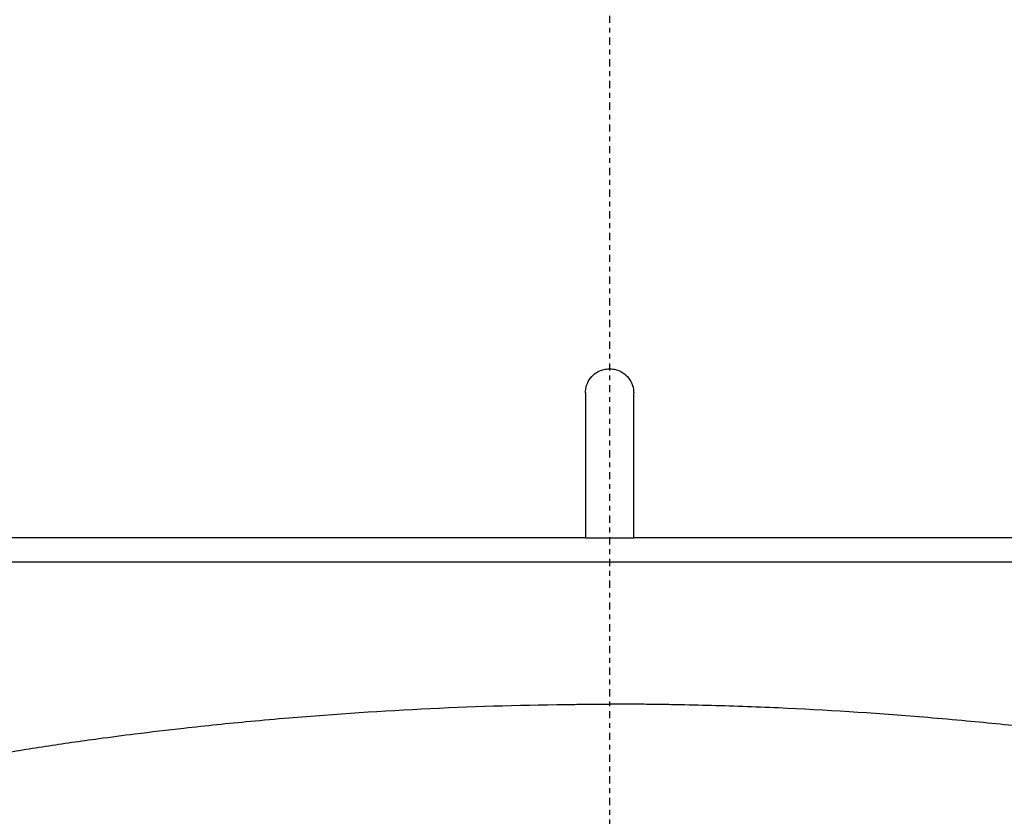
# Model space of a CAD drawing. Header units: millimetres. Extents: x 0 to 4378, y 0 to 2397.
# Tile 159 of 256: x 742 to 762, y 2115 to 2131. Entities that reach past the tile are written whole.
import ezdxf

# ---------------------------------------------------------------- set-up
doc = ezdxf.new("R2010")
doc.units = ezdxf.units.MM
doc.header["$LTSCALE"] = 0.2
doc.linetypes.add('CENTER2', pattern=[1.125, 0.75, -0.125, 0.125, -0.125])
doc.layers.add('02_Center Line', color=1, linetype='CENTER2')

# ---------------------------------------------------------------- blocks, each defined once
blk = doc.blocks.new('A$C67cfe5fe')
for p, q in [((-0.5, -52.7), (-0.5, -55.7)), ((0.5, -55.7), (0.5, -52.7)), ((-0.5, -55.7), (-39.432, -55.7)), ((-0.5, -55.7), (0.5, -55.7)), ((39.432, -55.7), (0.5, -55.7)), ((-39, -56.2), (39, -56.2))]:
    blk.add_line(p, q)
blk.add_arc((0, 0), 86.413, 313.06048, 226.93952)
for points, knots in [([(-0.5, -52.7), (-0.5, -52.647), (-0.492, -52.595), (-0.457, -52.489), (-0.43, -52.438), (-0.361, -52.349), (-0.321, -52.313), (-0.221, -52.247), (-0.159, -52.221), (-0.075, -52.205), (-0.056, -52.203), (-0.03, -52.201), (-0.023, -52.2), (-0.01, -52.2), (-0.005, -52.2), (0.005, -52.2), (0.01, -52.2), (0.023, -52.2), (0.03, -52.201), (0.056, -52.203), (0.075, -52.205), (0.159, -52.221), (0.221, -52.247), (0.321, -52.313), (0.361, -52.349), (0.43, -52.438), (0.457, -52.489), (0.492, -52.595), (0.5, -52.647), (0.5, -52.7)], [-0.1574555, -0.1574555, -0.1574555, -0.1574555, -0.1416612, -0.1416612, -0.1241291, -0.1241291, -0.1081014, -0.1081014, -0.0880942, -0.0880942, -0.0825129, -0.0825129, -0.0802847, -0.0802847, -0.0787284, -0.0787284, -0.077172, -0.077172, -0.074944, -0.074944, -0.0693639, -0.0693639, -0.0493569, -0.0493569, -0.0333294, -0.0333294, -0.0157975, -0.0157975, -0.000001, -0.000001, -0.000001, -0.000001]), ([(-12.751, -60.191), (-12.398, -60.13), (-12.039, -60.072), (-11.313, -59.961), (-10.946, -59.908), (-10.324, -59.824), (-10.071, -59.791), (-9.489, -59.718), (-9.153, -59.678), (-8.356, -59.589), (-7.898, -59.542), (-7.175, -59.474), (-6.907, -59.45), (-5.675, -59.347), (-4.695, -59.282), (-2.717, -59.187), (-1.718, -59.158), (-0.6, -59.148), (-0.362, -59.146), (-0.123, -59.145), (-0.004, -59.145)], [-1.260137, -1.260137, -1.260137, -1.260137, -1.13977, -1.13977, -1.019298, -1.019298, -0.938268, -0.938268, -0.827897, -0.827897, -0.68116, -0.68116, -0.598483, -0.598483, -0.299873, -0.299873, 0, 0, 0.035566, 0.071132, 0.071132, 0.071132, 0.071132]), ([(12.75, -60.191), (12.036, -60.068), (11.304, -59.956), (10.302, -59.821), (10.046, -59.788), (9.46, -59.714), (9.12, -59.674), (8.317, -59.585), (7.855, -59.538), (7.126, -59.47), (6.855, -59.446), (5.626, -59.343), (4.656, -59.279), (3.187, -59.21), (2.695, -59.191), (1.957, -59.17), (1.708, -59.164), (1.335, -59.157), (1.211, -59.155), (0.968, -59.151), (0.841, -59.15), (0.476, -59.146), (0.235, -59.145), (-0.004, -59.145)], [0.000005, 0.000005, 0.000005, 0.000005, 0.245288, 0.245288, 0.32758, 0.32758, 0.439471, 0.439471, 0.588452, 0.588452, 0.672216, 0.672216, 0.969709, 0.969709, 1.119078, 1.119078, 1.193047, 1.193047, 1.22978, 1.22978, 1.265, 1.265, 1.331927, 1.331927, 1.331927, 1.331927])]:
    blk.add_open_spline(points, degree=3, knots=knots)
at = {"layer": '02_Center Line'}
blk.add_line((0, 87.413), (0, -87.413), dxfattribs=at)

msp = doc.modelspace()

# ---------------------------------------------------------------- block references
msp.add_blockref('A$C67cfe5fe', (754.283, 2176.398))

doc.saveas('drawing.dxf')
